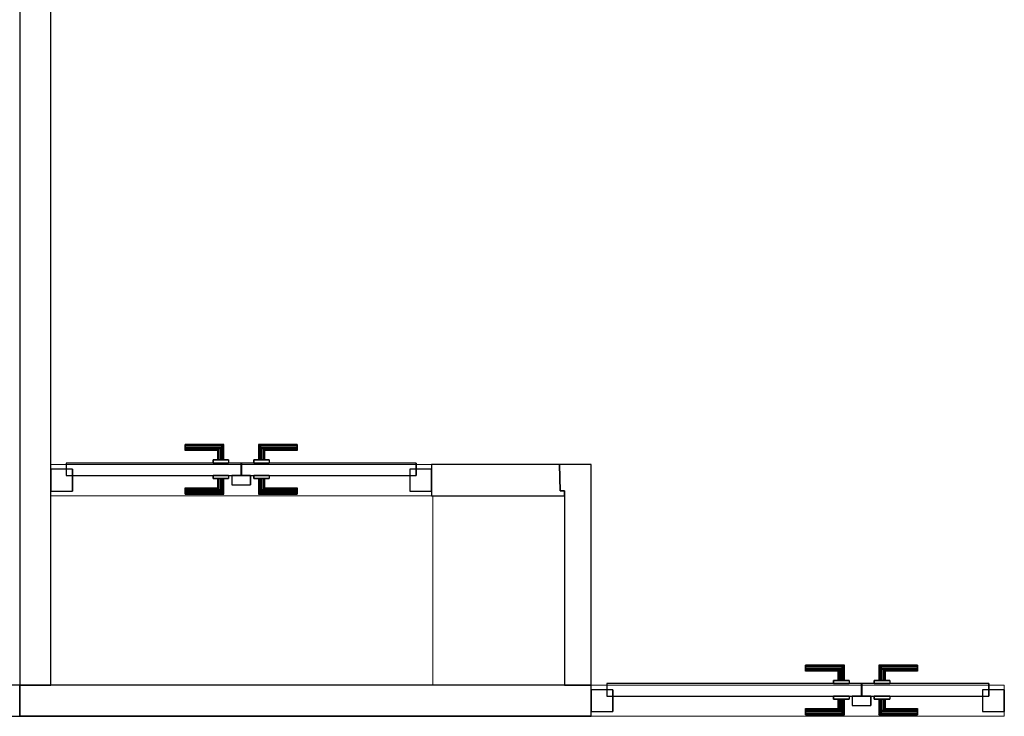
# Model space of a CAD drawing. Header units: metres. Extents: x 397.7 to 427.5, y 12.7 to 28.4.
# Tile 16 of 139: x 404.3 to 407.5, y 23.4 to 25.7. Entities that reach past the tile are written whole.
import ezdxf

# ---------------------------------------------------------------- set-up
doc = ezdxf.new("R2010")
doc.units = ezdxf.units.M
doc.layers.add('01_CARPINTERIA', color=5, linetype='Continuous', lineweight=25, true_color=0x0000ff)
for name, color, linetype, lineweight in [('A-COLS-____-MCUT', 7, 'Continuous', 18), ('A-COLS-____-OTLN', 7, 'Continuous', 18), ('A-GENM-____-OTLN', 7, 'Continuous', 18), ('A-WALL-____-MCUT', 7, 'Continuous', 25), ('A-WALL-____-OTLN', 7, 'Continuous', 25)]:
    doc.layers.add(name, color=color, linetype=linetype, lineweight=lineweight)

# ---------------------------------------------------------------- blocks, each defined once
blk = doc.blocks.new('Family - LONDR55-XX_ZZ-ARQ-CAA-M3D-Londres55-152749-05_CLI_AIGUA_P2')
at = {"layer": '01_CARPINTERIA', "color": 161, "true_color": 0xaaaaff}
for p, q in [((0.69, 0.1487), (0.69, 0.15)), ((0.69, 0.15), (0.69, 0.1487)), ((0.815, 0.15), (0.69, 0.15)), ((0.69, 0.145), (0.69, 0.1487)), ((0.69, 0.1487), (0.69, 0.145)), ((0.8137, 0.1487), (0.69, 0.1487)), ((0.8137, 0.1487), (0.69, 0.1487)), ((0.69, 0.14), (0.69, 0.145)), ((0.69, 0.145), (0.69, 0.14)), ((0.81, 0.145), (0.69, 0.145)), ((0.81, 0.145), (0.69, 0.145)), ((0.69, 0.135), (0.69, 0.14)), ((0.69, 0.14), (0.69, 0.135)), ((0.69, 0.14), (0.805, 0.14)), ((0.805, 0.14), (0.69, 0.14)), ((0.69, 0.135), (0.69, 0.1313)), ((0.69, 0.1313), (0.69, 0.135)), ((0.8, 0.135), (0.69, 0.135)), ((0.8, 0.135), (0.69, 0.135)), ((0.69, 0.1313), (0.69, 0.13)), ((0.69, 0.13), (0.69, 0.1313)), ((0.7963, 0.1313), (0.69, 0.1313)), ((0.7963, 0.1313), (0.69, 0.1313)), ((0.795, 0.13), (0.69, 0.13)), ((0.795, 0.13), (0.7963, 0.1313)), ((0.7963, 0.1313), (0.795, 0.13)), ((0.795, 0.1), (0.795, 0.13)), ((0.7963, 0.1313), (0.8, 0.135)), ((0.8, 0.135), (0.7963, 0.1313)), ((0.7963, 0.1), (0.7963, 0.1313)), ((0.7963, 0.1), (0.7963, 0.1313)), ((0.8, 0.135), (0.805, 0.14)), ((0.805, 0.14), (0.8, 0.135)), ((0.8, 0.1), (0.8, 0.135)), ((0.8, 0.1), (0.8, 0.135)), ((0.81, 0.145), (0.805, 0.14)), ((0.805, 0.14), (0.81, 0.145)), ((0.805, 0.14), (0.805, 0.1)), ((0.805, 0.1), (0.805, 0.14)), ((0.8137, 0.1487), (0.81, 0.145)), ((0.81, 0.145), (0.8137, 0.1487)), ((0.81, 0.1), (0.81, 0.145)), ((0.81, 0.1), (0.81, 0.145)), ((0.815, 0.15), (0.8137, 0.1487)), ((0.8137, 0.1487), (0.815, 0.15)), ((0.8137, 0.1), (0.8137, 0.1487)), ((0.8137, 0.1), (0.8137, 0.1487)), ((0.815, 0.1), (0.815, 0.15)), ((0.9273, 0.1487), (0.926, 0.15)), ((0.926, 0.15), (0.926, 0.1)), ((0.926, 0.15), (0.9273, 0.1487)), ((1.051, 0.15), (0.926, 0.15)), ((0.931, 0.145), (0.9273, 0.1487)), ((0.9273, 0.1487), (0.9273, 0.1)), ((0.9273, 0.1487), (0.9273, 0.1)), ((0.9273, 0.1487), (0.931, 0.145)), ((1.051, 0.1487), (0.9273, 0.1487)), ((1.051, 0.1487), (0.9273, 0.1487)), ((0.936, 0.14), (0.931, 0.145)), ((0.931, 0.145), (0.931, 0.1)), ((0.931, 0.145), (0.931, 0.1)), ((0.931, 0.145), (0.936, 0.14)), ((1.051, 0.145), (0.931, 0.145)), ((1.051, 0.145), (0.931, 0.145)), ((0.936, 0.1), (0.936, 0.14)), ((0.936, 0.14), (0.936, 0.1)), ((0.936, 0.14), (0.941, 0.135)), ((0.941, 0.135), (0.936, 0.14)), ((0.936, 0.14), (1.051, 0.14)), ((1.051, 0.14), (0.936, 0.14)), ((0.941, 0.135), (0.941, 0.1)), ((0.941, 0.135), (0.9447, 0.1313)), ((0.9447, 0.1313), (0.941, 0.135)), ((0.941, 0.135), (0.941, 0.1)), ((1.051, 0.135), (0.941, 0.135)), ((1.051, 0.135), (0.941, 0.135)), ((0.9447, 0.1313), (0.9447, 0.1)), ((0.9447, 0.1313), (0.946, 0.13)), ((0.946, 0.13), (0.9447, 0.1313)), ((0.9447, 0.1313), (0.9447, 0.1)), ((1.051, 0.1313), (0.9447, 0.1313)), ((1.051, 0.1313), (0.9447, 0.1313)), ((0.946, 0.13), (0.946, 0.1)), ((1.051, 0.13), (0.946, 0.13)), ((1.051, 0.1487), (1.051, 0.15)), ((1.051, 0.15), (1.051, 0.1487)), ((1.051, 0.145), (1.051, 0.1487)), ((1.051, 0.1487), (1.051, 0.145)), ((1.051, 0.145), (1.051, 0.14)), ((1.051, 0.14), (1.051, 0.145)), ((1.051, 0.14), (1.051, 0.135)), ((1.051, 0.135), (1.051, 0.14)), ((1.051, 0.135), (1.051, 0.1313)), ((1.051, 0.1313), (1.051, 0.135)), ((1.051, 0.1313), (1.051, 0.13)), ((1.051, 0.13), (1.051, 0.1313)), ((0.83, 0.1), (0.78, 0.1)), ((0.78, 0.1), (0.83, 0.1)), ((0.78, 0.1), (0.78, 0.09)), ((0.78, 0.09), (0.78, 0.1)), ((0.7963, 0.1), (0.795, 0.1)), ((0.795, 0.1), (0.7963, 0.1)), ((0.8, 0.1), (0.7963, 0.1)), ((0.7963, 0.1), (0.8, 0.1)), ((0.805, 0.1), (0.8, 0.1)), ((0.8, 0.1), (0.805, 0.1)), ((0.81, 0.1), (0.805, 0.1)), ((0.805, 0.1), (0.81, 0.1)), ((0.81, 0.1), (0.8137, 0.1)), ((0.8137, 0.1), (0.81, 0.1)), ((0.8137, 0.1), (0.815, 0.1)), ((0.815, 0.1), (0.8137, 0.1)), ((0.83, 0.1), (0.83, 0.09)), ((0.83, 0.1), (0.83, 0.09)), ((0.961, 0.1), (0.911, 0.1)), ((0.911, 0.1), (0.961, 0.1)), ((0.911, 0.1), (0.911, 0.09)), ((0.911, 0.09), (0.911, 0.1)), ((0.9273, 0.1), (0.926, 0.1)), ((0.926, 0.1), (0.9273, 0.1)), ((0.931, 0.1), (0.9273, 0.1)), ((0.9273, 0.1), (0.931, 0.1)), ((0.936, 0.1), (0.931, 0.1)), ((0.931, 0.1), (0.936, 0.1)), ((0.941, 0.1), (0.936, 0.1)), ((0.936, 0.1), (0.941, 0.1)), ((0.941, 0.1), (0.9447, 0.1)), ((0.9447, 0.1), (0.941, 0.1)), ((0.9447, 0.1), (0.946, 0.1)), ((0.946, 0.1), (0.9447, 0.1)), ((0.961, 0.1), (0.961, 0.09)), ((0.961, 0.1), (0.961, 0.09)), ((0.07, 0.07), (0, 0.07)), ((0, 0.07), (0, 0)), ((0.07, 0.07), (0, 0.07)), ((0, 0.07), (0, 0)), ((0.87, 0.09), (0.05, 0.09)), ((0.05, 0.09), (0.05, 0.05)), ((0.87, 0.09), (0.05, 0.09)), ((0.05, 0.09), (0.05, 0.05)), ((0.07, 0), (0.07, 0.07)), ((0.07, 0.07), (0.07, 0)), ((0.83, 0.09), (0.78, 0.09)), ((0.78, 0.09), (0.83, 0.09)), ((0.87, 0.05), (0.87, 0.09)), ((0.87, 0.09), (0.87, 0.05)), ((1.28, 0.09), (0.871, 0.09)), ((0.871, 0.09), (0.871, 0.05)), ((1.28, 0.09), (0.871, 0.09)), ((0.871, 0.09), (0.871, 0.05)), ((0.961, 0.09), (0.911, 0.09)), ((0.911, 0.09), (0.961, 0.09)), ((1.33, 0.07), (1.26, 0.07)), ((1.26, 0.07), (1.26, 0)), ((1.33, 0.07), (1.26, 0.07)), ((1.26, 0.07), (1.26, 0)), ((1.28, 0.05), (1.28, 0.09)), ((1.28, 0.09), (1.28, 0.05)), ((1.33, 0), (1.33, 0.07)), ((1.33, 0.07), (1.33, 0)), ((0.05, 0.05), (0.87, 0.05)), ((0.05, 0.05), (0.87, 0.05)), ((0.78, 0.05), (0.83, 0.05)), ((0.83, 0.05), (0.78, 0.05)), ((0.78, 0.05), (0.78, 0.04)), ((0.78, 0.04), (0.78, 0.05)), ((0.78, 0.04), (0.83, 0.04)), ((0.83, 0.04), (0.78, 0.04)), ((0.7963, 0.04), (0.795, 0.04)), ((0.795, 0.04), (0.7963, 0.04)), ((0.795, 0.01), (0.795, 0.04)), ((0.8, 0.04), (0.7963, 0.04)), ((0.7963, 0.04), (0.8, 0.04)), ((0.7963, 0.0087), (0.7963, 0.04)), ((0.7963, 0.0087), (0.7963, 0.04)), ((0.8, 0.04), (0.805, 0.04)), ((0.805, 0.04), (0.8, 0.04)), ((0.8, 0.005), (0.8, 0.04)), ((0.8, 0.005), (0.8, 0.04)), ((0.805, 0.04), (0.81, 0.04)), ((0.81, 0.04), (0.805, 0.04)), ((0.805, 0.04), (0.805, 0)), ((0.805, 0), (0.805, 0.04)), ((0.81, 0.04), (0.8137, 0.04)), ((0.8137, 0.04), (0.81, 0.04)), ((0.81, -0.005), (0.81, 0.04)), ((0.81, -0.005), (0.81, 0.04)), ((0.8137, 0.04), (0.815, 0.04)), ((0.815, 0.04), (0.8137, 0.04)), ((0.8137, -0.0087), (0.8137, 0.04)), ((0.8137, -0.0087), (0.8137, 0.04)), ((0.815, -0.01), (0.815, 0.04)), ((0.83, 0.05), (0.83, 0.04)), ((0.83, 0.05), (0.83, 0.04)), ((0.9, 0.05), (0.84, 0.05)), ((0.84, 0.05), (0.84, 0.02)), ((0.9, 0.05), (0.84, 0.05)), ((0.84, 0.05), (0.84, 0.02)), ((0.871, 0.05), (1.28, 0.05)), ((0.871, 0.05), (1.28, 0.05)), ((0.9, 0.02), (0.9, 0.05)), ((0.9, 0.05), (0.9, 0.02)), ((0.911, 0.05), (0.961, 0.05)), ((0.961, 0.05), (0.911, 0.05)), ((0.911, 0.05), (0.911, 0.04)), ((0.911, 0.04), (0.911, 0.05)), ((0.911, 0.04), (0.961, 0.04)), ((0.961, 0.04), (0.911, 0.04)), ((0.9273, 0.04), (0.926, 0.04)), ((0.926, 0.04), (0.9273, 0.04)), ((0.926, 0.04), (0.926, -0.01)), ((0.931, 0.04), (0.9273, 0.04)), ((0.9273, 0.04), (0.931, 0.04)), ((0.9273, 0.04), (0.9273, -0.0087)), ((0.9273, 0.04), (0.9273, -0.0087)), ((0.931, 0.04), (0.936, 0.04)), ((0.936, 0.04), (0.931, 0.04)), ((0.931, 0.04), (0.931, -0.005)), ((0.931, 0.04), (0.931, -0.005)), ((0.936, 0.04), (0.941, 0.04)), ((0.941, 0.04), (0.936, 0.04)), ((0.936, 0), (0.936, 0.04)), ((0.936, 0.04), (0.936, 0)), ((0.941, 0.04), (0.9447, 0.04)), ((0.9447, 0.04), (0.941, 0.04)), ((0.941, 0.04), (0.941, 0.005)), ((0.941, 0.04), (0.941, 0.005)), ((0.9447, 0.04), (0.946, 0.04)), ((0.946, 0.04), (0.9447, 0.04)), ((0.9447, 0.04), (0.9447, 0.0087)), ((0.9447, 0.04), (0.9447, 0.0087)), ((0.946, 0.04), (0.946, 0.01)), ((0.961, 0.05), (0.961, 0.04)), ((0.961, 0.05), (0.961, 0.04)), ((0, 0), (0.07, 0)), ((0, 0), (0.07, 0)), ((0.69, 0.0087), (0.69, 0.01)), ((0.69, 0.01), (0.69, 0.0087)), ((0.69, 0.01), (0.795, 0.01)), ((0.69, 0.005), (0.69, 0.0087)), ((0.69, 0.0087), (0.69, 0.005)), ((0.69, 0.0087), (0.7963, 0.0087)), ((0.69, 0.0087), (0.7963, 0.0087)), ((0.69, 0), (0.69, 0.005)), ((0.69, 0.005), (0.69, 0)), ((0.69, 0.005), (0.8, 0.005)), ((0.69, 0.005), (0.8, 0.005)), ((0.69, -0.005), (0.69, 0)), ((0.69, 0), (0.69, -0.005)), ((0.805, 0), (0.69, 0)), ((0.69, 0), (0.805, 0)), ((0.7963, 0.0087), (0.795, 0.01)), ((0.795, 0.01), (0.7963, 0.0087)), ((0.8, 0.005), (0.7963, 0.0087)), ((0.7963, 0.0087), (0.8, 0.005)), ((0.805, 0), (0.8, 0.005)), ((0.8, 0.005), (0.805, 0)), ((0.805, 0), (0.81, -0.005)), ((0.84, 0.02), (0.9, 0.02)), ((0.84, 0.02), (0.9, 0.02)), ((0.941, 0.005), (0.936, 0)), ((0.936, 0), (0.941, 0.005)), ((1.051, 0), (0.936, 0)), ((0.936, 0), (1.051, 0)), ((0.9447, 0.0087), (0.941, 0.005)), ((0.941, 0.005), (0.9447, 0.0087)), ((0.941, 0.005), (1.051, 0.005)), ((0.941, 0.005), (1.051, 0.005)), ((0.946, 0.01), (0.9447, 0.0087)), ((0.9447, 0.0087), (0.946, 0.01)), ((0.9447, 0.0087), (1.051, 0.0087)), ((0.9447, 0.0087), (1.051, 0.0087)), ((0.946, 0.01), (1.051, 0.01)), ((1.051, 0.0087), (1.051, 0.01)), ((1.051, 0.01), (1.051, 0.0087)), ((1.051, 0.005), (1.051, 0.0087)), ((1.051, 0.0087), (1.051, 0.005)), ((1.051, 0.005), (1.051, 0)), ((1.051, 0), (1.051, 0.005)), ((1.051, 0), (1.051, -0.005)), ((1.051, -0.005), (1.051, 0)), ((1.26, 0), (1.33, 0)), ((1.26, 0), (1.33, 0)), ((0.69, -0.005), (0.69, -0.0087)), ((0.69, -0.0087), (0.69, -0.005)), ((0.69, -0.005), (0.81, -0.005)), ((0.69, -0.005), (0.81, -0.005)), ((0.69, -0.0087), (0.69, -0.01)), ((0.69, -0.01), (0.69, -0.0087)), ((0.69, -0.0087), (0.8137, -0.0087)), ((0.69, -0.0087), (0.8137, -0.0087)), ((0.69, -0.01), (0.815, -0.01)), ((0.81, -0.005), (0.805, 0)), ((0.81, -0.005), (0.8137, -0.0087)), ((0.8137, -0.0087), (0.81, -0.005)), ((0.8137, -0.0087), (0.815, -0.01)), ((0.815, -0.01), (0.8137, -0.0087)), ((0.926, -0.01), (0.9273, -0.0087)), ((0.9273, -0.0087), (0.926, -0.01)), ((0.926, -0.01), (1.051, -0.01)), ((0.9273, -0.0087), (0.931, -0.005)), ((0.931, -0.005), (0.9273, -0.0087)), ((0.9273, -0.0087), (1.051, -0.0087)), ((0.9273, -0.0087), (1.051, -0.0087)), ((0.931, -0.005), (0.936, 0)), ((0.936, 0), (0.931, -0.005)), ((0.931, -0.005), (1.051, -0.005)), ((0.931, -0.005), (1.051, -0.005)), ((1.051, -0.005), (1.051, -0.0087)), ((1.051, -0.0087), (1.051, -0.005)), ((1.051, -0.0087), (1.051, -0.01)), ((1.051, -0.01), (1.051, -0.0087))]:
    blk.add_line(p, q, dxfattribs=at)
blk = doc.blocks.new('Family - Porta P2-152750-05_CLI_AIGUA_P2')
blk.add_blockref('Family - LONDR55-XX_ZZ-ARQ-CAA-M3D-Londres55-152749-05_CLI_AIGUA_P2', (0, 0))
blk = doc.blocks.new('Family - Evans P2-152817-05_CLI_AIGUA_P2')
at = {"layer": 'A-WALL-____-MCUT', "color": 253, "true_color": 0xaaaaaa}
for p, q in [((0.4123, 0.1), (-0.0153, 0.1)), ((-0.0153, 0.1), (-0.0153, 0.0842)), ((0.4123, 0), (0.4123, 0.1)), ((-0.0153, 0.0842), (-0.0018, 0.0842)), ((-0.0018, 0.0842), (0, 0)), ((0, 0), (0.4123, 0))]:
    blk.add_line(p, q, dxfattribs=at)
at = {"layer": 'A-WALL-____-OTLN', "color": 253, "true_color": 0xaaaaaa}
for p, q in [((0.4123, 0.1), (-0.0153, 0.1)), ((-0.0153, 0.1), (-0.0153, 0.0842)), ((0.4123, 0), (0.4123, 0.1)), ((-0.0153, 0.0842), (-0.0018, 0.0842)), ((-0.0018, 0.0842), (0, 0)), ((0, 0), (0.4123, 0))]:
    blk.add_line(p, q, dxfattribs=at)
at = {"layer": 'A-WALL-____-OTLN', "color": 253, "lineweight": 18, "true_color": 0xaaaaaa}
blk.add_line((0, 0), (1.6382, 0), dxfattribs=at)
blk = doc.blocks.new('Family - Vano puerta-152819-05_CLI_AIGUA_P2')
at = {"layer": 'A-GENM-____-OTLN', "color": 253, "true_color": 0xaaaaaa}
for p, q in [((404.437, 24.2295), (404.437, 24.1295)), ((405.6629, 24.2295), (404.437, 24.2295)), ((404.437, 24.2295), (404.437, 24.1295)), ((404.437, 24.2295), (405.6629, 24.2295)), ((405.6629, 24.1295), (405.6629, 24.2295)), ((405.6629, 24.2295), (405.6629, 24.1295)), ((404.437, 24.1295), (405.6629, 24.1295)), ((405.6629, 24.1295), (404.437, 24.1295))]:
    blk.add_line(p, q, dxfattribs=at)
blk = doc.blocks.new('Family - Mampara P2-152911-05_CLI_AIGUA_P2')
at = {"layer": 'A-WALL-____-MCUT', "color": 253, "true_color": 0xaaaaaa}
for p, q in [((3.9993, 0.1), (3.9493, 0.1)), ((3.9993, 0), (3.9993, 0.1)), ((3.9493, 0), (3.9993, 0))]:
    blk.add_line(p, q, dxfattribs=at)
at = {"layer": 'A-WALL-____-OTLN', "color": 253, "true_color": 0xaaaaaa}
for p, q in [((3.9993, 0.1), (3.9493, 0.1)), ((3.9993, 0), (3.9993, 0.1)), ((3.9493, 0), (3.9993, 0))]:
    blk.add_line(p, q, dxfattribs=at)
at = {"layer": 'A-WALL-____-OTLN', "color": 253, "lineweight": 18, "true_color": 0xaaaaaa}
blk.add_line((0, 0), (3.9993, 0), dxfattribs=at)
blk = doc.blocks.new('Family - Evans P2-152919-05_CLI_AIGUA_P2')
at = {"layer": 'A-WALL-____-MCUT', "color": 253, "true_color": 0xaaaaaa}
for p, q in [((0.71, 0.1018), (0.6258, 0.1)), ((0.6258, 0.1), (0.6258, 0.0865)), ((0.71, 0), (0.71, 0.1018)), ((0, 0.0865), (0, 0)), ((0.6258, 0.0865), (0, 0.0865)), ((0, 0), (0.71, 0))]:
    blk.add_line(p, q, dxfattribs=at)
at = {"layer": 'A-WALL-____-OTLN', "color": 253, "true_color": 0xaaaaaa}
for p, q in [((0.71, 0.1018), (0.6258, 0.1)), ((0.6258, 0.1), (0.6258, 0.0865)), ((0.71, 0), (0.71, 0.1018)), ((0, 0.0865), (0, 0)), ((0.6258, 0.0865), (0, 0.0865)), ((0, 0), (0.71, 0))]:
    blk.add_line(p, q, dxfattribs=at)
at = {"layer": 'A-WALL-____-OTLN', "color": 253, "lineweight": 18, "true_color": 0xaaaaaa}
blk.add_line((0, 0), (0.71, 0), dxfattribs=at)
blk = doc.blocks.new('Family - LONDR55-XX_ZZ-ARQ-CAA-M3D-Londres55-153034-05_CLI_AIGUA_P2')
at = {"layer": '01_CARPINTERIA', "color": 161, "true_color": 0xaaaaff}
for p, q in [((0.4325, 0.1487), (0.4325, 0.15)), ((0.4325, 0.15), (0.4325, 0.1487)), ((0.5575, 0.15), (0.4325, 0.15)), ((0.4325, 0.145), (0.4325, 0.1487)), ((0.4325, 0.1487), (0.4325, 0.145)), ((0.5561, 0.1487), (0.4325, 0.1487)), ((0.5561, 0.1487), (0.4325, 0.1487)), ((0.4325, 0.14), (0.4325, 0.145)), ((0.4325, 0.145), (0.4325, 0.14)), ((0.5525, 0.145), (0.4325, 0.145)), ((0.5525, 0.145), (0.4325, 0.145)), ((0.4325, 0.135), (0.4325, 0.14)), ((0.4325, 0.14), (0.4325, 0.135)), ((0.4325, 0.14), (0.5475, 0.14)), ((0.5475, 0.14), (0.4325, 0.14)), ((0.4325, 0.135), (0.4325, 0.1313)), ((0.4325, 0.1313), (0.4325, 0.135)), ((0.5425, 0.135), (0.4325, 0.135)), ((0.5425, 0.135), (0.4325, 0.135)), ((0.4325, 0.1313), (0.4325, 0.13)), ((0.4325, 0.13), (0.4325, 0.1313)), ((0.5388, 0.1313), (0.4325, 0.1313)), ((0.5388, 0.1313), (0.4325, 0.1313)), ((0.5375, 0.13), (0.4325, 0.13)), ((0.5375, 0.13), (0.5388, 0.1313)), ((0.5388, 0.1313), (0.5375, 0.13)), ((0.5375, 0.1), (0.5375, 0.13)), ((0.5388, 0.1313), (0.5425, 0.135)), ((0.5425, 0.135), (0.5388, 0.1313)), ((0.5388, 0.1), (0.5388, 0.1313)), ((0.5388, 0.1), (0.5388, 0.1313)), ((0.5425, 0.135), (0.5475, 0.14)), ((0.5475, 0.14), (0.5425, 0.135)), ((0.5425, 0.1), (0.5425, 0.135)), ((0.5425, 0.1), (0.5425, 0.135)), ((0.5525, 0.145), (0.5475, 0.14)), ((0.5475, 0.14), (0.5525, 0.145)), ((0.5475, 0.14), (0.5475, 0.1)), ((0.5475, 0.1), (0.5475, 0.14)), ((0.5561, 0.1487), (0.5525, 0.145)), ((0.5525, 0.145), (0.5561, 0.1487)), ((0.5525, 0.1), (0.5525, 0.145)), ((0.5525, 0.1), (0.5525, 0.145)), ((0.5575, 0.15), (0.5561, 0.1487)), ((0.5561, 0.1487), (0.5575, 0.15)), ((0.5561, 0.1), (0.5561, 0.1487)), ((0.5561, 0.1), (0.5561, 0.1487)), ((0.5575, 0.1), (0.5575, 0.15)), ((0.6698, 0.1487), (0.6685, 0.15)), ((0.6685, 0.15), (0.6685, 0.1)), ((0.6685, 0.15), (0.6698, 0.1487)), ((0.7935, 0.15), (0.6685, 0.15)), ((0.6735, 0.145), (0.6698, 0.1487)), ((0.6698, 0.1487), (0.6698, 0.1)), ((0.6698, 0.1487), (0.6698, 0.1)), ((0.6698, 0.1487), (0.6735, 0.145)), ((0.7935, 0.1487), (0.6698, 0.1487)), ((0.7935, 0.1487), (0.6698, 0.1487)), ((0.6785, 0.14), (0.6735, 0.145)), ((0.6735, 0.145), (0.6735, 0.1)), ((0.6735, 0.145), (0.6735, 0.1)), ((0.6735, 0.145), (0.6785, 0.14)), ((0.7935, 0.145), (0.6735, 0.145)), ((0.7935, 0.145), (0.6735, 0.145)), ((0.6785, 0.1), (0.6785, 0.14)), ((0.6785, 0.14), (0.6785, 0.1)), ((0.6785, 0.14), (0.6835, 0.135)), ((0.6835, 0.135), (0.6785, 0.14)), ((0.6785, 0.14), (0.7935, 0.14)), ((0.7935, 0.14), (0.6785, 0.14)), ((0.6835, 0.135), (0.6835, 0.1)), ((0.6835, 0.135), (0.6871, 0.1313)), ((0.6871, 0.1313), (0.6835, 0.135)), ((0.6835, 0.135), (0.6835, 0.1)), ((0.7935, 0.135), (0.6835, 0.135)), ((0.7935, 0.135), (0.6835, 0.135)), ((0.6871, 0.1313), (0.6871, 0.1)), ((0.6871, 0.1313), (0.6885, 0.13)), ((0.6885, 0.13), (0.6871, 0.1313)), ((0.6871, 0.1313), (0.6871, 0.1)), ((0.7935, 0.1313), (0.6871, 0.1313)), ((0.7935, 0.1313), (0.6871, 0.1313)), ((0.6885, 0.13), (0.6885, 0.1)), ((0.7935, 0.13), (0.6885, 0.13)), ((0.7935, 0.1487), (0.7935, 0.15)), ((0.7935, 0.15), (0.7935, 0.1487)), ((0.7935, 0.145), (0.7935, 0.1487)), ((0.7935, 0.1487), (0.7935, 0.145)), ((0.7935, 0.145), (0.7935, 0.14)), ((0.7935, 0.14), (0.7935, 0.145)), ((0.7935, 0.14), (0.7935, 0.135)), ((0.7935, 0.135), (0.7935, 0.14)), ((0.7935, 0.135), (0.7935, 0.1313)), ((0.7935, 0.1313), (0.7935, 0.135)), ((0.7935, 0.1313), (0.7935, 0.13)), ((0.7935, 0.13), (0.7935, 0.1313)), ((0.5725, 0.1), (0.5225, 0.1)), ((0.5225, 0.1), (0.5725, 0.1)), ((0.5225, 0.1), (0.5225, 0.09)), ((0.5225, 0.09), (0.5225, 0.1)), ((0.5388, 0.1), (0.5375, 0.1)), ((0.5375, 0.1), (0.5388, 0.1)), ((0.5425, 0.1), (0.5388, 0.1)), ((0.5388, 0.1), (0.5425, 0.1)), ((0.5475, 0.1), (0.5425, 0.1)), ((0.5425, 0.1), (0.5475, 0.1)), ((0.5525, 0.1), (0.5475, 0.1)), ((0.5475, 0.1), (0.5525, 0.1)), ((0.5525, 0.1), (0.5561, 0.1)), ((0.5561, 0.1), (0.5525, 0.1)), ((0.5561, 0.1), (0.5575, 0.1)), ((0.5575, 0.1), (0.5561, 0.1)), ((0.5725, 0.1), (0.5725, 0.09)), ((0.5725, 0.1), (0.5725, 0.09)), ((0.7035, 0.1), (0.6535, 0.1)), ((0.6535, 0.1), (0.7035, 0.1)), ((0.6535, 0.1), (0.6535, 0.09)), ((0.6535, 0.09), (0.6535, 0.1)), ((0.6698, 0.1), (0.6685, 0.1)), ((0.6685, 0.1), (0.6698, 0.1)), ((0.6735, 0.1), (0.6698, 0.1)), ((0.6698, 0.1), (0.6735, 0.1)), ((0.6785, 0.1), (0.6735, 0.1)), ((0.6735, 0.1), (0.6785, 0.1)), ((0.6835, 0.1), (0.6785, 0.1)), ((0.6785, 0.1), (0.6835, 0.1)), ((0.6835, 0.1), (0.6871, 0.1)), ((0.6871, 0.1), (0.6835, 0.1)), ((0.6871, 0.1), (0.6885, 0.1)), ((0.6885, 0.1), (0.6871, 0.1)), ((0.7035, 0.1), (0.7035, 0.09)), ((0.7035, 0.1), (0.7035, 0.09)), ((0.07, 0.07), (0, 0.07)), ((0, 0.07), (0, 0)), ((0.07, 0.07), (0, 0.07)), ((0, 0.07), (0, 0)), ((0.6125, 0.09), (0.05, 0.09)), ((0.05, 0.09), (0.05, 0.05)), ((0.6125, 0.09), (0.05, 0.09)), ((0.05, 0.09), (0.05, 0.05)), ((0.07, 0), (0.07, 0.07)), ((0.07, 0.07), (0.07, 0)), ((0.5725, 0.09), (0.5225, 0.09)), ((0.5225, 0.09), (0.5725, 0.09)), ((0.6125, 0.05), (0.6125, 0.09)), ((0.6125, 0.09), (0.6125, 0.05)), ((1.1759, 0.09), (0.6135, 0.09)), ((0.6135, 0.09), (0.6135, 0.05)), ((1.1759, 0.09), (0.6135, 0.09)), ((0.6135, 0.09), (0.6135, 0.05)), ((0.7035, 0.09), (0.6535, 0.09)), ((0.6535, 0.09), (0.7035, 0.09)), ((1.2259, 0.07), (1.1559, 0.07)), ((1.1559, 0.07), (1.1559, 0)), ((1.2259, 0.07), (1.1559, 0.07)), ((1.1559, 0.07), (1.1559, 0)), ((1.1759, 0.05), (1.1759, 0.09)), ((1.1759, 0.09), (1.1759, 0.05)), ((1.2259, 0), (1.2259, 0.07)), ((1.2259, 0.07), (1.2259, 0)), ((0.05, 0.05), (0.6125, 0.05)), ((0.05, 0.05), (0.6125, 0.05)), ((0.5225, 0.05), (0.5725, 0.05)), ((0.5725, 0.05), (0.5225, 0.05)), ((0.5225, 0.05), (0.5225, 0.04)), ((0.5225, 0.04), (0.5225, 0.05)), ((0.5225, 0.04), (0.5725, 0.04)), ((0.5725, 0.04), (0.5225, 0.04)), ((0.5388, 0.04), (0.5375, 0.04)), ((0.5375, 0.04), (0.5388, 0.04)), ((0.5375, 0.01), (0.5375, 0.04)), ((0.5425, 0.04), (0.5388, 0.04)), ((0.5388, 0.04), (0.5425, 0.04)), ((0.5388, 0.0087), (0.5388, 0.04)), ((0.5388, 0.0087), (0.5388, 0.04)), ((0.5425, 0.04), (0.5475, 0.04)), ((0.5475, 0.04), (0.5425, 0.04)), ((0.5425, 0.005), (0.5425, 0.04)), ((0.5425, 0.005), (0.5425, 0.04)), ((0.5475, 0.04), (0.5525, 0.04)), ((0.5525, 0.04), (0.5475, 0.04)), ((0.5475, 0.04), (0.5475, 0)), ((0.5475, 0), (0.5475, 0.04)), ((0.5525, 0.04), (0.5561, 0.04)), ((0.5561, 0.04), (0.5525, 0.04)), ((0.5525, -0.005), (0.5525, 0.04)), ((0.5525, -0.005), (0.5525, 0.04)), ((0.5561, 0.04), (0.5575, 0.04)), ((0.5575, 0.04), (0.5561, 0.04)), ((0.5561, -0.0087), (0.5561, 0.04)), ((0.5561, -0.0087), (0.5561, 0.04)), ((0.5575, -0.01), (0.5575, 0.04)), ((0.5725, 0.05), (0.5725, 0.04)), ((0.5725, 0.05), (0.5725, 0.04)), ((0.6425, 0.05), (0.5825, 0.05)), ((0.5825, 0.05), (0.5825, 0.02)), ((0.6425, 0.05), (0.5825, 0.05)), ((0.5825, 0.05), (0.5825, 0.02)), ((0.6135, 0.05), (1.1759, 0.05)), ((0.6135, 0.05), (1.1759, 0.05)), ((0.6425, 0.02), (0.6425, 0.05)), ((0.6425, 0.05), (0.6425, 0.02)), ((0.6535, 0.05), (0.7035, 0.05)), ((0.7035, 0.05), (0.6535, 0.05)), ((0.6535, 0.05), (0.6535, 0.04)), ((0.6535, 0.04), (0.6535, 0.05)), ((0.6535, 0.04), (0.7035, 0.04)), ((0.7035, 0.04), (0.6535, 0.04)), ((0.6698, 0.04), (0.6685, 0.04)), ((0.6685, 0.04), (0.6698, 0.04)), ((0.6685, 0.04), (0.6685, -0.01)), ((0.6735, 0.04), (0.6698, 0.04)), ((0.6698, 0.04), (0.6735, 0.04)), ((0.6698, 0.04), (0.6698, -0.0087)), ((0.6698, 0.04), (0.6698, -0.0087)), ((0.6735, 0.04), (0.6785, 0.04)), ((0.6785, 0.04), (0.6735, 0.04)), ((0.6735, 0.04), (0.6735, -0.005)), ((0.6735, 0.04), (0.6735, -0.005)), ((0.6785, 0.04), (0.6835, 0.04)), ((0.6835, 0.04), (0.6785, 0.04)), ((0.6785, 0), (0.6785, 0.04)), ((0.6785, 0.04), (0.6785, 0)), ((0.6835, 0.04), (0.6871, 0.04)), ((0.6871, 0.04), (0.6835, 0.04)), ((0.6835, 0.04), (0.6835, 0.005)), ((0.6835, 0.04), (0.6835, 0.005)), ((0.6871, 0.04), (0.6885, 0.04)), ((0.6885, 0.04), (0.6871, 0.04)), ((0.6871, 0.04), (0.6871, 0.0087)), ((0.6871, 0.04), (0.6871, 0.0087)), ((0.6885, 0.04), (0.6885, 0.01)), ((0.7035, 0.05), (0.7035, 0.04)), ((0.7035, 0.05), (0.7035, 0.04)), ((0, 0), (0.07, 0)), ((0, 0), (0.07, 0)), ((0.4325, 0.0087), (0.4325, 0.01)), ((0.4325, 0.01), (0.4325, 0.0087)), ((0.4325, 0.01), (0.5375, 0.01)), ((0.4325, 0.005), (0.4325, 0.0087)), ((0.4325, 0.0087), (0.4325, 0.005)), ((0.4325, 0.0087), (0.5388, 0.0087)), ((0.4325, 0.0087), (0.5388, 0.0087)), ((0.4325, 0), (0.4325, 0.005)), ((0.4325, 0.005), (0.4325, 0)), ((0.4325, 0.005), (0.5425, 0.005)), ((0.4325, 0.005), (0.5425, 0.005)), ((0.4325, -0.005), (0.4325, 0)), ((0.5475, 0), (0.4325, 0)), ((0.4325, 0), (0.5475, 0)), ((0.5388, 0.0087), (0.5375, 0.01)), ((0.5375, 0.01), (0.5388, 0.0087)), ((0.5425, 0.005), (0.5388, 0.0087)), ((0.5388, 0.0087), (0.5425, 0.005)), ((0.5475, 0), (0.5425, 0.005)), ((0.5425, 0.005), (0.5475, 0)), ((0.5475, 0), (0.5525, -0.005)), ((0.5825, 0.02), (0.6425, 0.02)), ((0.5825, 0.02), (0.6425, 0.02)), ((0.6835, 0.005), (0.6785, 0)), ((0.6785, 0), (0.6835, 0.005)), ((0.7935, 0), (0.6785, 0)), ((0.6785, 0), (0.7935, 0)), ((0.6871, 0.0087), (0.6835, 0.005)), ((0.6835, 0.005), (0.6871, 0.0087)), ((0.6835, 0.005), (0.7935, 0.005)), ((0.6835, 0.005), (0.7935, 0.005)), ((0.6885, 0.01), (0.6871, 0.0087)), ((0.6871, 0.0087), (0.6885, 0.01)), ((0.6871, 0.0087), (0.7935, 0.0087)), ((0.6871, 0.0087), (0.7935, 0.0087)), ((0.6885, 0.01), (0.7935, 0.01)), ((0.7935, 0.0087), (0.7935, 0.01)), ((0.7935, 0.01), (0.7935, 0.0087)), ((0.7935, 0.005), (0.7935, 0.0087)), ((0.7935, 0.0087), (0.7935, 0.005)), ((0.7935, 0.005), (0.7935, 0)), ((0.7935, 0), (0.7935, 0.005)), ((0.7935, 0), (0.7935, -0.005)), ((0.7935, -0.005), (0.7935, 0)), ((1.1559, 0), (1.2259, 0)), ((1.1559, 0), (1.2259, 0)), ((0.4325, 0), (0.4325, -0.005)), ((0.4325, -0.005), (0.4325, -0.0087)), ((0.4325, -0.0087), (0.4325, -0.005)), ((0.4325, -0.005), (0.5525, -0.005)), ((0.4325, -0.005), (0.5525, -0.005)), ((0.4325, -0.0087), (0.4325, -0.01)), ((0.4325, -0.01), (0.4325, -0.0087)), ((0.4325, -0.0087), (0.5561, -0.0087)), ((0.4325, -0.0087), (0.5561, -0.0087)), ((0.4325, -0.01), (0.5575, -0.01)), ((0.5525, -0.005), (0.5475, 0)), ((0.5525, -0.005), (0.5561, -0.0087)), ((0.5561, -0.0087), (0.5525, -0.005)), ((0.5561, -0.0087), (0.5575, -0.01)), ((0.5575, -0.01), (0.5561, -0.0087)), ((0.6685, -0.01), (0.6698, -0.0087)), ((0.6698, -0.0087), (0.6685, -0.01)), ((0.6685, -0.01), (0.7935, -0.01)), ((0.6698, -0.0087), (0.6735, -0.005)), ((0.6735, -0.005), (0.6698, -0.0087)), ((0.6698, -0.0087), (0.7935, -0.0087)), ((0.6698, -0.0087), (0.7935, -0.0087)), ((0.6735, -0.005), (0.6785, 0)), ((0.6785, 0), (0.6735, -0.005)), ((0.6735, -0.005), (0.7935, -0.005)), ((0.6735, -0.005), (0.7935, -0.005)), ((0.7935, -0.005), (0.7935, -0.0087)), ((0.7935, -0.0087), (0.7935, -0.005)), ((0.7935, -0.0087), (0.7935, -0.01)), ((0.7935, -0.01), (0.7935, -0.0087))]:
    blk.add_line(p, q, dxfattribs=at)
blk = doc.blocks.new('Family - Porta P2-153035-05_CLI_AIGUA_P2')
blk.add_blockref('Family - LONDR55-XX_ZZ-ARQ-CAA-M3D-Londres55-153034-05_CLI_AIGUA_P2', (0, 0))
blk = doc.blocks.new('Family - Evans P2-153121-05_CLI_AIGUA_P2')
at = {"layer": 'A-WALL-____-MCUT', "color": 253, "true_color": 0xaaaaaa}
for p, q in [((1.84, 0.1), (0, 0.1)), ((0, 0.1), (0, 0)), ((1.84, 0), (1.84, 0.1)), ((0, 0), (1.84, 0))]:
    blk.add_line(p, q, dxfattribs=at)
at = {"layer": 'A-WALL-____-OTLN', "color": 253, "true_color": 0xaaaaaa}
for p, q in [((0, 0), (0, 0.1)), ((1.84, 0.1), (0, 0.1)), ((1.84, 0), (1.84, 0.1)), ((1.84, 0), (0, 0))]:
    blk.add_line(p, q, dxfattribs=at)
at = {"layer": 'A-WALL-____-OTLN', "color": 253, "lineweight": 18, "true_color": 0xaaaaaa}
blk.add_line((0, 0), (3.17, 0), dxfattribs=at)
blk = doc.blocks.new('Family - Vano puerta-153123-05_CLI_AIGUA_P2')
at = {"layer": 'A-GENM-____-OTLN', "color": 253, "true_color": 0xaaaaaa}
for p, q in [((406.177, 23.5195), (406.177, 23.4195)), ((407.507, 23.5195), (406.177, 23.5195)), ((406.177, 23.5195), (406.177, 23.4195)), ((406.177, 23.5195), (407.507, 23.5195)), ((407.507, 23.4195), (407.507, 23.5195)), ((407.507, 23.5195), (407.507, 23.4195)), ((406.177, 23.4195), (407.507, 23.4195)), ((407.507, 23.4195), (406.177, 23.4195))]:
    blk.add_line(p, q, dxfattribs=at)
blk = doc.blocks.new('Family - Evans P2-153146-05_CLI_AIGUA_P2')
at = {"layer": 'A-WALL-____-MCUT', "color": 253, "true_color": 0xaaaaaa}
for p, q in [((4.5488, 0.1), (0, 0.1)), ((0, 0.1), (0, 0)), ((4.5488, 0), (4.5488, 0.1)), ((0, 0), (4.5488, 0))]:
    blk.add_line(p, q, dxfattribs=at)
at = {"layer": 'A-WALL-____-OTLN', "color": 253, "true_color": 0xaaaaaa}
for p, q in [((4.5488, 0.1), (0, 0.1)), ((0, 0.1), (0, 0)), ((4.5488, 0), (4.5488, 0.1)), ((0, 0), (4.5488, 0))]:
    blk.add_line(p, q, dxfattribs=at)
at = {"layer": 'A-WALL-____-OTLN', "color": 253, "lineweight": 18, "true_color": 0xaaaaaa}
blk.add_line((0, 0), (4.5488, 0), dxfattribs=at)
blk = doc.blocks.new('Family - Pilar P2-153216-05_CLI_AIGUA_P2')
at = {"layer": 'A-COLS-____-MCUT', "color": 253, "true_color": 0xaaaaaa}
for p, q in [((0.4235, 0.61), (0, 0.61)), ((0, 0.61), (0, 0)), ((0.4235, 0), (0.4235, 0.61)), ((0, 0), (0.4235, 0))]:
    blk.add_line(p, q, dxfattribs=at)
at = {"layer": 'A-COLS-____-OTLN', "color": 253, "true_color": 0xaaaaaa}
for p, q in [((0.4235, 0.61), (0, 0.61)), ((0, 0.61), (0, 0)), ((0.4235, 0), (0.4235, 0.61)), ((0, 0), (0.4235, 0))]:
    blk.add_line(p, q, dxfattribs=at)
blk = doc.blocks.new('LONDR55-XX_ZZ-ARQ-CAA-M3D-Londres55_ifc-1-05_CLI_AIGUA_P2')
at = {"layer": '01_CARPINTERIA', "color": 253, "lineweight": 18, "true_color": 0xaaaaaa}
for name, p in [('Family - Porta P2-153035-05_CLI_AIGUA_P2', (404.437, 24.1445)), ('Family - Porta P2-152750-05_CLI_AIGUA_P2', (406.177, 23.4345))]:
    blk.add_blockref(name, p, dxfattribs=at)
at = {"layer": 'A-COLS-____-OTLN', "color": 253, "lineweight": 18, "true_color": 0xaaaaaa}
blk.add_blockref('Family - Pilar P2-153216-05_CLI_AIGUA_P2', (405.667, 23.5195), dxfattribs=at)
at = {"layer": 'A-GENM-____-OTLN', "color": 253, "lineweight": 18, "true_color": 0xaaaaaa}
for name in ['Family - Vano puerta-152819-05_CLI_AIGUA_P2', 'Family - Vano puerta-153123-05_CLI_AIGUA_P2']:
    blk.add_blockref(name, (0, 0), dxfattribs=at)
at = {"layer": 'A-WALL-____-OTLN', "color": 253, "lineweight": 18, "true_color": 0xaaaaaa}
for name, p, rotation in [('Family - Evans P2-153146-05_CLI_AIGUA_P2', (404.437, 23.5195), 90), ('Family - Evans P2-152817-05_CLI_AIGUA_P2', (406.0752, 24.2295), 180), ('Family - Evans P2-152919-05_CLI_AIGUA_P2', (406.177, 23.5195), 90)]:
    blk.add_blockref(name, p, dxfattribs=dict(at, rotation=rotation))
for name, p in [('Family - Mampara P2-152911-05_CLI_AIGUA_P2', (400.3377, 23.4195)), ('Family - Evans P2-153121-05_CLI_AIGUA_P2', (404.337, 23.4195))]:
    blk.add_blockref(name, p, dxfattribs=at)

msp = doc.modelspace()

# ---------------------------------------------------------------- block references
at = {"lineweight": 5}
msp.add_blockref('LONDR55-XX_ZZ-ARQ-CAA-M3D-Londres55_ifc-1-05_CLI_AIGUA_P2', (0, 0), dxfattribs=at)

doc.saveas('drawing.dxf')
